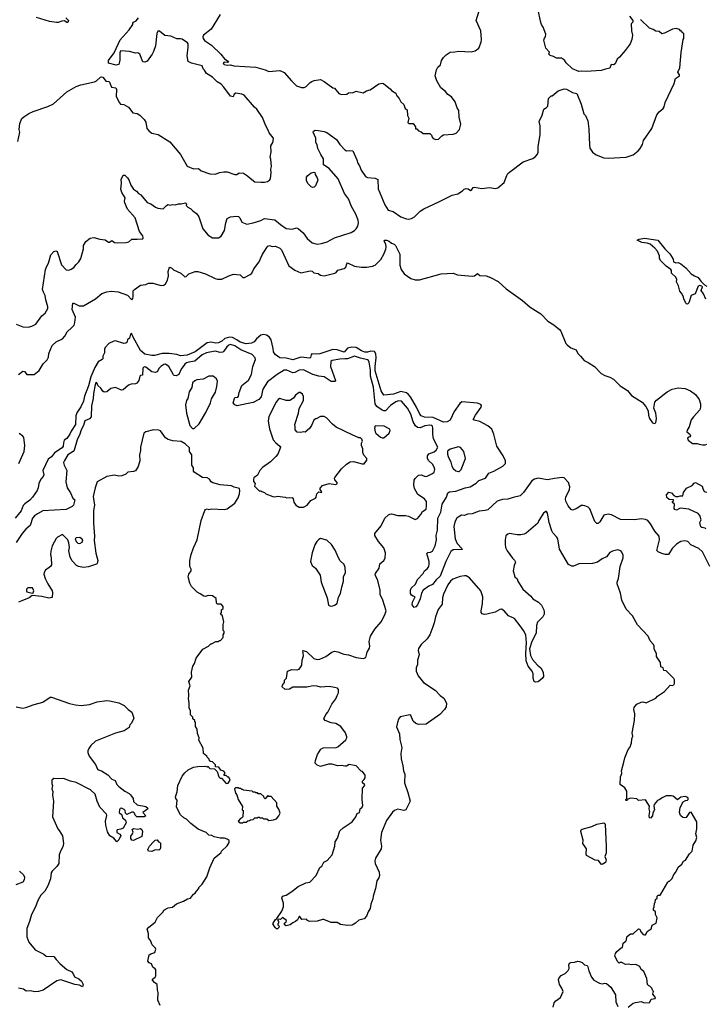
# Model space of a CAD drawing. Extents: x 2220520 to 2384350, y 721165 to 893491.
# Tile 46 of 256: x 2269009 to 2276927, y 760277 to 771653. Entities that reach past the tile are written whole.
import ezdxf

# ---------------------------------------------------------------- set-up
doc = ezdxf.new("R2010")
doc.units = 0

msp = doc.modelspace()

# ---------------------------------------------------------------- linework, layer by layer
at = {"layer": '0CON20XD'}
for points in [[(2273817, 770267), (2273845, 770271), (2273885, 770312), (2273905, 770323), (2274015, 770330), (2274048, 770342), (2274087, 770385), (2274103, 770445), (2274086, 770525), (2274081, 770605), (2274062, 770635), (2274040, 770705), (2273995, 770760), (2273955, 770788), (2273925, 770822), (2273872, 770865), (2273827, 770945), (2273808, 771005), (2273822, 771075), (2273838, 771105), (2273868, 771132), (2273880, 771180), (2273903, 771215), (2273933, 771245), (2273982, 771278), (2274035, 771280), (2274075, 771291), (2274225, 771280), (2274268, 771292), (2274310, 771325), (2274339, 771395), (2274344, 771425), (2274336, 771525), (2274280, 771645), (2274314, 771755)], [(2276050, 771695), (2276090, 771645), (2276090, 771625), (2276070, 771605), (2276073, 771525), (2276088, 771475), (2276077, 771423), (2276058, 771375), (2276002, 771295), (2275935, 771218), (2275908, 771195), (2275885, 771142), (2275865, 771132), (2275840, 771135), (2275825, 771092), (2275775, 771082), (2275725, 771064), (2275553, 771053), (2275492, 771058), (2275465, 771056), (2275395, 771084), (2275320, 771155), (2275302, 771185), (2275265, 771208), (2275208, 771208), (2275175, 771228), (2275135, 771238), (2275122, 771255), (2275127, 771277), (2275084, 771324), (2275064, 771415), (2275070, 771440), (2275082, 771455), (2275084, 771485), (2275056, 771566), (2275036, 771596), (2275022, 771635), (2274998, 771765)], [(2268967, 768137), (2269045, 768106), (2269108, 768102), (2269149, 768111), (2269195, 768136), (2269265, 768232), (2269305, 768262), (2269334, 768315), (2269336, 768335), (2269311, 768415), (2269305, 768465), (2269284, 768504), (2269272, 768535), (2269309, 768765), (2269321, 768805), (2269341, 768839), (2269369, 768935), (2269405, 768976), (2269425, 768984), (2269443, 768975), (2269491, 768821), (2269545, 768764), (2269575, 768760), (2269605, 768770), (2269635, 768790), (2269660, 768825), (2269694, 768856), (2269714, 768895), (2269745, 769005), (2269746, 769045), (2269775, 769090), (2269825, 769128), (2269865, 769138), (2269933, 769117), (2269995, 769110), (2270035, 769082), (2270045, 769081), (2270075, 769100), (2270105, 769080), (2270135, 769073), (2270237, 769077), (2270268, 769085), (2270305, 769116), (2270365, 769117), (2270430, 769120), (2270436, 769134), (2270433, 769155), (2270394, 769204), (2270342, 769362), (2270255, 769462), (2270223, 769535), (2270220, 769555), (2270229, 769595), (2270187, 769655), (2270176, 769695), (2270186, 769764), (2270182, 769808), (2270205, 769856), (2270225, 769856), (2270256, 769826), (2270274, 769795), (2270292, 769742), (2270323, 769695), (2270360, 769670), (2270380, 769645), (2270408, 769628), (2270481, 769541), (2270524, 769524), (2270578, 769485), (2270605, 769474), (2270665, 769468), (2270704, 769506), (2270724, 769516), (2270745, 769510), (2270775, 769517), (2270804, 769514), (2270845, 769526), (2270875, 769526), (2270925, 769538), (2270936, 769526), (2270933, 769505), (2270952, 769485), (2270985, 769469), (2271007, 769445), (2271053, 769415), (2271079, 769375), (2271126, 769236), (2271187, 769165), (2271235, 769131), (2271305, 769134), (2271335, 769153), (2271374, 769216), (2271389, 769305), (2271407, 769355), (2271445, 769376), (2271515, 769383), (2271535, 769380), (2271552, 769365), (2271575, 769312), (2271632, 769292), (2271705, 769305), (2271795, 769334), (2271835, 769354), (2271955, 769339), (2272020, 769285), (2272085, 769242), (2272155, 769234), (2272205, 769247), (2272225, 769242), (2272282, 769192), (2272329, 769125), (2272388, 769075), (2272445, 769061), (2272495, 769066), (2272562, 769088), (2272645, 769133), (2272836, 769194), (2272875, 769217), (2272895, 769238), (2272914, 769266), (2272922, 769305), (2272918, 769335), (2272890, 769405), (2272841, 769495), (2272805, 769585), (2272759, 769645), (2272686, 769815), (2272585, 769934), (2272516, 769976), (2272519, 770045), (2272486, 770095), (2272454, 770165), (2272446, 770206), (2272430, 770235), (2272431, 770285), (2272398, 770355), (2272402, 770365), (2272420, 770375), (2272457, 770373), (2272525, 770362), (2272555, 770350), (2272669, 770269), (2272705, 770210), (2272765, 770148), (2272785, 770138), (2272815, 770142), (2272856, 770136), (2272903, 770035), (2272913, 769995), (2272933, 769965), (2272954, 769915), (2273002, 769842), (2273025, 769830), (2273115, 769821), (2273145, 769808), (2273150, 769700), (2273228, 769515), (2273265, 769451), (2273323, 769435), (2273412, 769375), (2273475, 769351), (2273505, 769347), (2273536, 769354), (2273568, 769375), (2273635, 769440), (2273675, 769468), (2273848, 769548), (2274004, 769626), (2274068, 769642), (2274124, 769676), (2274142, 769695), (2274165, 769701), (2274188, 769698), (2274215, 769680), (2274228, 769685), (2274246, 769714), (2274262, 769718), (2274345, 769704), (2274435, 769714), (2274505, 769702), (2274531, 769709), (2274605, 769772), (2274635, 769852), (2274648, 769875), (2274667, 769893), (2274825, 770010), (2274935, 770050), (2274968, 770072), (2274991, 770099), (2274998, 770122), (2274996, 770185), (2275020, 770325), (2275020, 770425), (2275008, 770475), (2275045, 770550), (2275062, 770618), (2275095, 770637), (2275107, 770655), (2275118, 770742), (2275148, 770772), (2275160, 770775), (2275229, 770831), (2275297, 770853), (2275325, 770852), (2275395, 770812), (2275445, 770800), (2275493, 770675), (2275523, 770565), (2275542, 770545), (2275572, 770485), (2275583, 770393), (2275588, 770205), (2275595, 770170), (2275624, 770124), (2275665, 770090), (2275757, 770057), (2275805, 770053), (2276015, 770063), (2276095, 770093), (2276152, 770138), (2276173, 770165), (2276200, 770210), (2276215, 770258), (2276309, 770395), (2276367, 770555), (2276395, 770588), (2276442, 770625), (2276452, 770645), (2276462, 770695), (2276567, 770915), (2276582, 770975), (2276628, 771005), (2276628, 771015), (2276608, 771045), (2276632, 771095), (2276648, 771275), (2276672, 771425), (2276680, 771435), (2276678, 771488), (2276660, 771505), (2276655, 771520), (2276645, 771520), (2276628, 771538), (2276592, 771552), (2276550, 771545), (2276455, 771497), (2276425, 771490), (2276395, 771518), (2276355, 771522), (2276325, 771540), (2276283, 771553), (2276178, 771655)], [(2268989, 770245), (2269011, 770355), (2269004, 770385), (2269011, 770455), (2269035, 770510), (2269058, 770532), (2269115, 770570), (2269165, 770593), (2269335, 770650), (2269401, 770679), (2269555, 770820), (2269660, 770880), (2269715, 770900), (2269872, 770935), (2269895, 770946), (2269942, 770988), (2269955, 770992), (2269968, 770988), (2269998, 770955), (2270005, 770942), (2270037, 770937), (2270045, 770930), (2270070, 770875), (2270120, 770865), (2270128, 770845), (2270122, 770765), (2270161, 770691), (2270175, 770678), (2270212, 770672), (2270265, 770642), (2270315, 770578), (2270365, 770568), (2270395, 770548), (2270445, 770498), (2270465, 770468), (2270477, 770395), (2270505, 770363), (2270535, 770343), (2270608, 770328), (2270745, 770243), (2270866, 770096), (2270945, 769962), (2271015, 769931), (2271075, 769932), (2271106, 769906), (2271205, 769872), (2271271, 769869), (2271315, 769888), (2271365, 769896), (2271405, 769896), (2271495, 769864), (2271516, 769864), (2271545, 769883), (2271595, 769878), (2271640, 769850), (2271671, 769821), (2271725, 769781), (2271795, 769774), (2271835, 769774), (2271870, 769785), (2271893, 769797), (2271907, 769815), (2271912, 769885), (2271908, 769925), (2271917, 769955), (2271911, 770041), (2271903, 770065), (2271914, 770125), (2271911, 770195), (2271933, 770235), (2271939, 770275), (2271935, 770288), (2271890, 770345), (2271880, 770375), (2271850, 770425), (2271815, 770523), (2271749, 770619), (2271722, 770642), (2271600, 770780), (2271575, 770793), (2271505, 770802), (2271487, 770793), (2271475, 770762), (2271445, 770768), (2271368, 770875), (2271336, 770906), (2271290, 770935), (2271235, 770988), (2271165, 771030), (2271145, 771070), (2271130, 771085), (2271118, 771118), (2270995, 771150), (2270955, 771170), (2270944, 771235), (2270953, 771335), (2270953, 771373), (2270948, 771385), (2270885, 771427), (2270865, 771433), (2270825, 771433), (2270755, 771462), (2270685, 771472), (2270625, 771522), (2270615, 771522), (2270605, 771520), (2270592, 771495), (2270578, 771352), (2270556, 771285), (2270541, 771255), (2270482, 771175), (2270455, 771161), (2270432, 771165), (2270398, 771255), (2270375, 771268), (2270345, 771267), (2270276, 771286), (2270178, 771292), (2270164, 771276), (2270164, 771185), (2270153, 771135), (2270124, 771126), (2270035, 771152), (2270035, 771180), (2270101, 771269), (2270168, 771422), (2270273, 771535), (2270314, 771596), (2270317, 771613)], [(2269543, 771673), (2269572, 771642), (2269565, 771620), (2269555, 771620), (2269525, 771638), (2269495, 771637), (2269455, 771619), (2269435, 771620), (2269353, 771633), (2269205, 771678)], [(2270317, 771613), (2270324, 771626), (2270355, 771640), (2270383, 771675)], [(2271325, 771713), (2271220, 771545), (2271133, 771475), (2271123, 771455), (2271128, 771435), (2271145, 771413), (2271225, 771360), (2271333, 771255), (2271375, 771202), (2271417, 771175), (2271420, 771165), (2271412, 771158), (2271375, 771162), (2271365, 771158), (2271358, 771145), (2271370, 771135), (2271405, 771129), (2271445, 771131), (2271481, 771121), (2271735, 771103), (2271845, 771072), (2271885, 771054), (2272015, 771067), (2272062, 771042), (2272149, 770945), (2272205, 770889), (2272265, 770868), (2272295, 770868), (2272319, 770881), (2272365, 770928), (2272383, 770937), (2272411, 770949), (2272485, 770962), (2272525, 770940), (2272625, 770867), (2272645, 770860), (2272695, 770800), (2272725, 770787), (2272786, 770794), (2272805, 770808), (2272825, 770812), (2272852, 770808), (2272895, 770827), (2272975, 770807), (2273015, 770830), (2273055, 770844), (2273155, 770910), (2273195, 770919), (2273210, 770915), (2273292, 770852), (2273305, 770834), (2273352, 770805), (2273365, 770772), (2273393, 770743), (2273409, 770705), (2273444, 770674), (2273462, 770625), (2273485, 770610), (2273488, 770545), (2273502, 770515), (2273492, 770465), (2273502, 770452), (2273555, 770452), (2273580, 770415), (2273582, 770392), (2273595, 770390), (2273615, 770370), (2273647, 770357), (2273668, 770338), (2273745, 770338), (2273765, 770320), (2273773, 770295), (2273785, 770282), (2273817, 770267)], [(2272395, 769714), (2272375, 769723), (2272335, 769762), (2272320, 769795), (2272323, 769835), (2272335, 769852), (2272375, 769883), (2272405, 769892), (2272418, 769888), (2272422, 769865), (2272446, 769825), (2272453, 769797), (2272426, 769734), (2272411, 769719), (2272395, 769714)], [(2270334, 768536), (2270405, 768586), (2270465, 768594), (2270495, 768607), (2270545, 768610), (2270645, 768581), (2270675, 768587), (2270695, 768602), (2270717, 768645), (2270729, 768695), (2270723, 768745), (2270735, 768782), (2270745, 768793), (2270765, 768783), (2270785, 768762), (2270870, 768725), (2270915, 768682), (2270930, 768685), (2270964, 768716), (2271005, 768733), (2271037, 768743), (2271065, 768743), (2271156, 768716), (2271265, 768664), (2271295, 768656), (2271345, 768656), (2271425, 768694), (2271479, 768711), (2271554, 768704), (2271585, 768676), (2271605, 768674), (2271672, 768708), (2271690, 768725), (2271712, 768775), (2271774, 768856), (2271810, 768935), (2271865, 769020), (2271874, 769036), (2271895, 769043), (2271925, 769033), (2271965, 769037), (2272015, 769012), (2272031, 768995), (2272118, 768808), (2272185, 768759), (2272255, 768730), (2272365, 768753), (2272386, 768746), (2272405, 768730), (2272455, 768722), (2272485, 768700), (2272525, 768692), (2272650, 768725), (2272665, 768732), (2272685, 768758), (2272755, 768780), (2272777, 768795), (2272787, 768833), (2272795, 768842), (2272875, 768806), (2272955, 768793), (2273020, 768795), (2273085, 768804), (2273113, 768815), (2273178, 768882), (2273216, 768945), (2273238, 769002), (2273241, 769025), (2273239, 769058), (2273220, 769095), (2273225, 769107), (2273244, 769106), (2273275, 769093), (2273305, 769070), (2273335, 769061), (2273349, 769045), (2273401, 768945), (2273401, 768815), (2273414, 768765), (2273448, 768718), (2273525, 768661), (2273575, 768647), (2273625, 768646), (2273878, 768718), (2274015, 768723), (2274065, 768704), (2274235, 768688), (2274260, 768695), (2274295, 768720), (2274325, 768698), (2274395, 768692), (2274446, 768676), (2274535, 768628), (2274628, 768545), (2274815, 768407), (2274905, 768330), (2275026, 768256), (2275110, 768170), (2275178, 768128), (2275244, 768074), (2275259, 768055), (2275315, 767913), (2275330, 767895), (2275375, 767861), (2275435, 767838), (2275454, 767795), (2275487, 767765), (2275527, 767715), (2275575, 767693), (2275647, 767645), (2275725, 767565), (2275765, 767543), (2275824, 767524), (2275865, 767501), (2275944, 767424), (2276027, 767367), (2276075, 767311), (2276198, 767235), (2276242, 767185), (2276268, 767135), (2276272, 767082), (2276284, 767045), (2276317, 766997), (2276335, 766988), (2276356, 766994), (2276362, 767045), (2276356, 767105), (2276332, 767165), (2276343, 767235), (2276363, 767257), (2276485, 767354), (2276545, 767386), (2276615, 767400), (2276695, 767391), (2276755, 767363), (2276814, 767324), (2276856, 767266), (2276870, 767215), (2276872, 767175), (2276862, 767145), (2276790, 767065), (2276765, 767028), (2276742, 766948), (2276718, 766912), (2276715, 766890), (2276750, 766865), (2276758, 766845), (2276748, 766832), (2276735, 766830), (2276723, 766817), (2276730, 766795), (2276778, 766758), (2276835, 766758), (2276855, 766748), (2276895, 766742), (2276925, 766742), (2276945, 766750)], [(2276934, 768424), (2276907, 768485), (2276880, 768525), (2276893, 768565), (2276886, 768576), (2276865, 768580), (2276846, 768574), (2276810, 768485), (2276762, 768465), (2276735, 768382), (2276725, 768370), (2276715, 768367), (2276705, 768372), (2276678, 768425), (2276675, 768450), (2276652, 768495), (2276632, 768515), (2276617, 768577), (2276593, 768625), (2276597, 768653), (2276588, 768678), (2276538, 768725), (2276537, 768755), (2276528, 768768), (2276475, 768807), (2276415, 768868), (2276398, 768895), (2276400, 768925), (2276375, 768980), (2276345, 769012), (2276290, 769060), (2276255, 769070), (2276195, 769077), (2276140, 769105), (2276165, 769119), (2276225, 769129), (2276377, 769107), (2276459, 769005), (2276518, 768948), (2276557, 768885), (2276560, 768855), (2276585, 768844), (2276615, 768846), (2276645, 768832), (2276703, 768785), (2276765, 768718), (2276802, 768692), (2276846, 768676), (2276875, 768633), (2276919, 768589), (2276946, 768576)], [(2268995, 767552), (2269045, 767592), (2269065, 767588), (2269093, 767553), (2269175, 767552), (2269235, 767600), (2269280, 767675), (2269326, 767724), (2269342, 767755), (2269347, 767795), (2269385, 767887), (2269430, 767930), (2269505, 767967), (2269531, 767995), (2269556, 768045), (2269613, 768095), (2269638, 768125), (2269648, 768155), (2269652, 768215), (2269616, 768305), (2269622, 768378), (2269635, 768379), (2269695, 768348), (2269745, 768347), (2269885, 768428), (2269959, 768491), (2270015, 768510), (2270065, 768517), (2270148, 768508), (2270255, 768470), (2270305, 768417), (2270315, 768430), (2270321, 768455), (2270319, 768521), (2270334, 768536)], [(2276981, 765335), (2276894, 765504), (2276853, 765543), (2276760, 765585), (2276724, 765624), (2276685, 765632), (2276645, 765626), (2276596, 765594), (2276544, 765545), (2276503, 765475), (2276467, 765473), (2276425, 765484), (2276381, 765505), (2276369, 765519), (2276399, 765645), (2276396, 765685), (2276343, 765743), (2276295, 765830), (2276265, 765865), (2276235, 765879), (2276185, 765887), (2276115, 765876), (2275948, 765878), (2275845, 765932), (2275805, 765940), (2275755, 765929), (2275710, 765850), (2275688, 765832), (2275675, 765831), (2275652, 765855), (2275595, 766001), (2275575, 766019), (2275535, 766035), (2275515, 766042), (2275495, 766041), (2275443, 766007), (2275395, 765988), (2275379, 765995), (2275344, 766035), (2275315, 766092), (2275312, 766115), (2275316, 766135), (2275359, 766225), (2275361, 766255), (2275346, 766305), (2275298, 766358), (2275275, 766362), (2275185, 766353), (2275105, 766338), (2274995, 766357), (2274955, 766345), (2274925, 766326), (2274828, 766192), (2274790, 766150), (2274707, 766133), (2274647, 766113), (2274585, 766110), (2274545, 766099), (2274525, 766089), (2274415, 765990), (2274385, 765981), (2274315, 765976), (2274286, 765965), (2274235, 765942), (2274181, 765939), (2274145, 765926), (2274113, 765927), (2274074, 765906), (2274055, 765888), (2274035, 765847), (2274024, 765796), (2274037, 765655), (2274061, 765601), (2274116, 765545), (2274118, 765532), (2274015, 765528), (2273990, 765510), (2273929, 765395), (2273866, 765225), (2273819, 765181), (2273775, 765128), (2273735, 765109), (2273669, 765061), (2273651, 765029), (2273635, 764963), (2273605, 764892), (2273585, 764868), (2273565, 764860), (2273541, 764891), (2273544, 764925), (2273577, 764985), (2273555, 764994), (2273534, 765004), (2273524, 765025), (2273522, 765062), (2273531, 765085), (2273579, 765131), (2273605, 765186), (2273669, 765255), (2273684, 765286), (2273718, 765312), (2273734, 765336), (2273740, 765365), (2273737, 765395), (2273710, 765485), (2273722, 765498), (2273755, 765500), (2273775, 765514), (2273807, 765575), (2273823, 765645), (2273820, 765695), (2273833, 765755), (2273840, 765895), (2273872, 765965), (2273888, 766055), (2273938, 766135), (2273954, 766186), (2273971, 766199), (2274045, 766206), (2274155, 766246), (2274213, 766257), (2274281, 766299), (2274312, 766328), (2274388, 766355), (2274429, 766415), (2274485, 766436), (2274588, 766495), (2274618, 766525), (2274619, 766555), (2274594, 766615), (2274519, 766725), (2274486, 766865), (2274461, 766921), (2274415, 766962), (2274325, 767011), (2274258, 767025), (2274246, 767035), (2274272, 767085), (2274337, 767175), (2274341, 767195), (2274335, 767207), (2274295, 767222), (2274115, 767236), (2274091, 767219), (2274026, 767126), (2273982, 767025), (2273946, 767005), (2273905, 767004), (2273786, 767056), (2273685, 767062), (2273645, 767075), (2273629, 767095), (2273591, 767175), (2273523, 767295), (2273497, 767325), (2273475, 767340), (2273412, 767358), (2273325, 767327), (2273213, 767313), (2273182, 767365), (2273114, 767595), (2273113, 767647), (2273126, 767746), (2273124, 767794), (2273105, 767820), (2273065, 767825), (2273025, 767813), (2272995, 767813), (2272955, 767828), (2272895, 767864), (2272845, 767871), (2272795, 767858), (2272755, 767812), (2272675, 767839), (2272625, 767841), (2272475, 767794), (2272435, 767788), (2272385, 767791), (2272375, 767781), (2272369, 767751), (2272359, 767741), (2272255, 767753), (2272165, 767722), (2272085, 767744), (2272015, 767746), (2271960, 767785), (2271940, 767815), (2271938, 767855), (2271912, 767955), (2271889, 767989), (2271859, 768009), (2271825, 768017), (2271795, 768007), (2271743, 767965), (2271718, 767932), (2271685, 767914), (2271625, 767909), (2271555, 767928), (2271516, 767956), (2271465, 767981), (2271434, 767986), (2271380, 767970), (2271345, 767938), (2271305, 767921), (2271275, 767917), (2271215, 767928), (2271175, 767918), (2271035, 767817), (2270945, 767776), (2270865, 767771), (2270823, 767783), (2270735, 767795), (2270653, 767797), (2270565, 767774), (2270535, 767772), (2270455, 767787), (2270405, 767830), (2270314, 767994), (2270305, 768023), (2270295, 768027), (2270289, 768021), (2270279, 767975), (2270254, 767955), (2270246, 767925), (2270235, 767916), (2270213, 767913), (2270115, 767944), (2270095, 767940), (2270040, 767910), (2269998, 767865), (2269990, 767845), (2269987, 767803), (2269970, 767765), (2269969, 767735), (2269962, 767725), (2269915, 767700), (2269876, 767634), (2269832, 767528), (2269805, 767424), (2269759, 767305), (2269745, 767244), (2269715, 767179), (2269668, 767112), (2269658, 767075), (2269655, 766974), (2269602, 766898), (2269590, 766865), (2269555, 766816), (2269523, 766795), (2269514, 766766), (2269512, 766725), (2269498, 766705), (2269411, 766649), (2269375, 766603), (2269340, 766575), (2269276, 766445), (2269287, 766393), (2269280, 766375), (2269254, 766345), (2269230, 766295), (2269222, 766245), (2269210, 766215), (2269156, 766135), (2269125, 766103), (2269069, 766061), (2269051, 766039), (2269025, 765979), (2268958, 765895)], [(2273116, 761904), (2273162, 761805), (2273166, 761765), (2273155, 761737), (2273132, 761705), (2273120, 761615), (2273090, 761525), (2273087, 761495), (2273063, 761435), (2273056, 761385), (2273034, 761346), (2273016, 761295), (2272987, 761263), (2272925, 761250), (2272886, 761214), (2272847, 761193), (2272795, 761189), (2272715, 761201), (2272675, 761224), (2272605, 761223), (2272523, 761257), (2272505, 761257), (2272445, 761238), (2272355, 761233), (2272334, 761244), (2272322, 761262), (2272268, 761258), (2272245, 761290), (2272235, 761290), (2272218, 761255), (2272196, 761234), (2272162, 761218), (2272134, 761196), (2272085, 761182), (2272068, 761195), (2272067, 761213), (2272088, 761232), (2272090, 761245), (2272045, 761280), (2272022, 761258), (2271995, 761260), (2271990, 761255), (2271990, 761245), (2272000, 761235), (2272000, 761215), (2271992, 761208), (2271990, 761195), (2272005, 761180), (2272002, 761165), (2271985, 761148), (2271975, 761148), (2271960, 761165), (2271933, 761207), (2271958, 761255), (2271980, 761270), (2272036, 761354), (2272056, 761405), (2272054, 761445), (2272038, 761505), (2272043, 761525), (2272085, 761539), (2272151, 761579), (2272225, 761639), (2272315, 761681), (2272361, 761689), (2272432, 761765), (2272474, 761856), (2272498, 761875), (2272522, 761918), (2272560, 761940), (2272616, 762004), (2272648, 762105), (2272654, 762155), (2272679, 762195), (2272708, 762282), (2272744, 762316), (2272847, 762385), (2272893, 762445), (2272905, 762480), (2272932, 762495), (2272940, 762535), (2272964, 762556), (2272973, 762575), (2272966, 762645), (2272968, 762775), (2272996, 762805), (2272992, 762815), (2272968, 762835), (2272967, 762855), (2272988, 762875), (2272998, 762895), (2272998, 762925), (2272968, 762968), (2272952, 762972), (2272895, 763032), (2272815, 763048), (2272785, 763028), (2272765, 763027), (2272726, 763036), (2272685, 763033), (2272615, 763050), (2272575, 763052), (2272485, 763026), (2272445, 763039), (2272423, 763065), (2272424, 763095), (2272447, 763163), (2272486, 763224), (2272515, 763239), (2272664, 763244), (2272685, 763252), (2272775, 763333), (2272787, 763355), (2272788, 763368), (2272773, 763415), (2272718, 763485), (2272662, 763522), (2272605, 763528), (2272538, 763558), (2272522, 763575), (2272543, 763625), (2272566, 763654), (2272613, 763745), (2272660, 763805), (2272674, 763845), (2272692, 763875), (2272692, 763915), (2272678, 763928), (2272645, 763939), (2272585, 763948), (2272485, 763942), (2272445, 763954), (2272397, 763957), (2272325, 763943), (2272165, 763940), (2272125, 763919), (2272075, 763913), (2272042, 763945), (2272044, 763966), (2272068, 763995), (2272068, 764022), (2272090, 764045), (2272102, 764125), (2272154, 764146), (2272215, 764140), (2272235, 764150), (2272256, 764175), (2272266, 764195), (2272271, 764255), (2272286, 764305), (2272280, 764365), (2272321, 764355), (2272405, 764272), (2272445, 764260), (2272475, 764264), (2272545, 764297), (2272615, 764344), (2272645, 764358), (2272685, 764351), (2272753, 764323), (2272805, 764314), (2272895, 764283), (2272976, 764274), (2273008, 764285), (2273024, 764345), (2273048, 764392), (2273052, 764415), (2273047, 764467), (2273060, 764530), (2273110, 764610), (2273182, 764698), (2273225, 764777), (2273240, 764825), (2273204, 764945), (2273172, 765012), (2273171, 765065), (2273141, 765185), (2273113, 765235), (2273120, 765255), (2273161, 765315), (2273170, 765365), (2273213, 765405), (2273230, 765430), (2273234, 765495), (2273215, 765552), (2273154, 765624), (2273112, 765695), (2273110, 765715), (2273183, 765805), (2273226, 765895), (2273269, 765931), (2273285, 765941), (2273305, 765944), (2273375, 765926), (2273465, 765924), (2273498, 765915), (2273575, 765877), (2273605, 765890), (2273641, 765935), (2273660, 765970), (2273702, 765998), (2273708, 766035), (2273706, 766085), (2273685, 766116), (2273608, 766168), (2273569, 766235), (2273560, 766275), (2273566, 766334), (2273575, 766351), (2273615, 766390), (2273645, 766394), (2273695, 766376), (2273715, 766380), (2273775, 766409), (2273794, 766426), (2273804, 766455), (2273799, 766475), (2273775, 766517), (2273734, 766555), (2273720, 766585), (2273718, 766615), (2273734, 766636), (2273795, 766660), (2273819, 766681), (2273838, 766715), (2273789, 766809), (2273781, 766865), (2273782, 766935), (2273776, 766955), (2273764, 766965), (2273745, 766969), (2273688, 766962), (2273635, 766936), (2273605, 766943), (2273581, 766961), (2273555, 767005), (2273528, 767095), (2273488, 767165), (2273419, 767245), (2273385, 767249), (2273355, 767238), (2273290, 767195), (2273235, 767133), (2273215, 767134), (2273195, 767143), (2273133, 767183), (2273116, 767215), (2273095, 767406), (2273061, 767535), (2273059, 767605), (2273047, 767695), (2273039, 767715), (2273025, 767724), (2272945, 767741), (2272875, 767767), (2272796, 767734), (2272763, 767733), (2272708, 767732), (2272618, 767715), (2272604, 767705), (2272600, 767645), (2272656, 767485), (2272648, 767472), (2272605, 767471), (2272525, 767525), (2272465, 767533), (2272395, 767554), (2272285, 767608), (2272235, 767605), (2272185, 767575), (2272165, 767572), (2272095, 767602), (2272065, 767602), (2271981, 767555), (2271873, 767467), (2271817, 767383), (2271797, 767295), (2271772, 767265), (2271705, 767229), (2271627, 767213), (2271522, 767192), (2271493, 767203), (2271474, 767225), (2271495, 767286), (2271529, 767291), (2271538, 767302), (2271543, 767345), (2271573, 767425), (2271650, 767490), (2271685, 767554), (2271700, 767645), (2271732, 767725), (2271727, 767747), (2271695, 767783), (2271565, 767838), (2271495, 767883), (2271445, 767900), (2271425, 767894), (2271402, 767875), (2271368, 767822), (2271355, 767810), (2271325, 767806), (2271265, 767822), (2271165, 767804), (2271115, 767779), (2271033, 767707), (2270963, 767697), (2270935, 767690), (2270915, 767674), (2270875, 767615), (2270846, 767554), (2270815, 767537), (2270795, 767541), (2270785, 767550), (2270732, 767645), (2270695, 767672), (2270675, 767669), (2270639, 767645), (2270619, 767625), (2270595, 767584), (2270575, 767577), (2270535, 767585), (2270465, 767637), (2270445, 767642), (2270430, 767625), (2270426, 767545), (2270405, 767543), (2270397, 767535), (2270387, 767485), (2270363, 767455), (2270346, 767444), (2270295, 767441), (2270265, 767429), (2270205, 767376), (2270185, 767374), (2270115, 767404), (2270060, 767390), (2270015, 767354), (2269985, 767349), (2269970, 767360), (2269947, 767397), (2269910, 767425), (2269905, 767448), (2269895, 767460), (2269885, 767452), (2269880, 767435), (2269860, 767335), (2269859, 767275), (2269840, 767190), (2269833, 767065), (2269815, 767043), (2269761, 767019), (2269748, 766965), (2269719, 766915), (2269705, 766865), (2269672, 766798), (2269640, 766680), (2269626, 766664), (2269566, 766625), (2269525, 766560), (2269516, 766535), (2269524, 766505), (2269554, 766445), (2269543, 766315), (2269557, 766245), (2269596, 766185), (2269624, 766124), (2269646, 766106), (2269630, 766045), (2269615, 766029), (2269545, 765994), (2269275, 765977), (2269215, 765945), (2269180, 765920), (2269158, 765895), (2269132, 765808), (2269079, 765765), (2269036, 765715), (2268968, 765612)], [(2271025, 766930), (2271082, 766985), (2271160, 767115), (2271211, 767225), (2271225, 767272), (2271269, 767351), (2271286, 767415), (2271293, 767475), (2271281, 767505), (2271245, 767534), (2271195, 767534), (2271129, 767501), (2271055, 767492), (2271030, 767480), (2271005, 767458), (2270996, 767405), (2270966, 767354), (2270951, 767275), (2270936, 767254), (2270926, 767204), (2270934, 767105), (2270973, 766965), (2271005, 766930), (2271025, 766930)], [(2272235, 766020), (2272285, 766022), (2272328, 766045), (2272373, 766097), (2272427, 766125), (2272434, 766135), (2272440, 766175), (2272455, 766192), (2272465, 766198), (2272495, 766190), (2272497, 766197), (2272478, 766225), (2272478, 766242), (2272507, 766273), (2272585, 766296), (2272655, 766281), (2272667, 766285), (2272676, 766295), (2272676, 766305), (2272650, 766335), (2272643, 766355), (2272648, 766365), (2272725, 766462), (2272784, 766516), (2272826, 766544), (2272865, 766550), (2272965, 766520), (2272987, 766523), (2273020, 766565), (2273020, 766585), (2272985, 766620), (2272973, 766653), (2272972, 766695), (2272958, 766735), (2272958, 766762), (2272968, 766785), (2272960, 766805), (2272945, 766820), (2272925, 766822), (2272850, 766855), (2272664, 766944), (2272621, 766981), (2272553, 767053), (2272525, 767070), (2272485, 767070), (2272435, 767042), (2272425, 767042), (2272408, 767025), (2272380, 766965), (2272355, 766928), (2272305, 766888), (2272285, 766890), (2272255, 766882), (2272215, 766888), (2272192, 766915), (2272189, 766949), (2272187, 766975), (2272230, 767105), (2272235, 767160), (2272287, 767253), (2272285, 767300), (2272275, 767327), (2272247, 767347), (2272235, 767347), (2272195, 767313), (2272170, 767280), (2272130, 767255), (2272085, 767254), (2272015, 767278), (2271995, 767266), (2271971, 767235), (2271885, 767070), (2271877, 767015), (2271896, 766925), (2271938, 766798), (2271966, 766766), (2272013, 766725), (2272020, 766715), (2272019, 766701), (2271990, 766635), (2271967, 766605), (2271904, 766546), (2271815, 766480), (2271784, 766445), (2271755, 766392), (2271715, 766360), (2271708, 766345), (2271708, 766318), (2271730, 766295), (2271720, 766265), (2271745, 766240), (2271775, 766210), (2271795, 766210), (2271805, 766200), (2271835, 766190), (2271853, 766173), (2271933, 766143), (2271955, 766140), (2271985, 766148), (2272075, 766138), (2272095, 766128), (2272155, 766132), (2272167, 766117), (2272175, 766080), (2272200, 766045), (2272235, 766020)], [(2273195, 766820), (2273215, 766823), (2273276, 766875), (2273287, 766907), (2273283, 766923), (2273220, 766955), (2273115, 766960), (2273108, 766935), (2273113, 766893), (2273122, 766875), (2273175, 766828), (2273195, 766820)], [(2270947, 761497), (2270980, 761505), (2271015, 761550), (2271035, 761560), (2271050, 761585), (2271080, 761615), (2271080, 761625), (2271116, 761664), (2271171, 761749), (2271206, 761854), (2271256, 761964), (2271335, 762030), (2271340, 762045), (2271405, 762110), (2271430, 762145), (2271428, 762168), (2271407, 762187), (2271375, 762198), (2271325, 762198), (2271254, 762214), (2271227, 762227), (2271195, 762233), (2271161, 762261), (2271069, 762299), (2270986, 762366), (2270937, 762417), (2270905, 762431), (2270867, 762465), (2270820, 762555), (2270829, 762635), (2270814, 762655), (2270810, 762675), (2270828, 762732), (2270834, 762806), (2270885, 762912), (2270915, 762952), (2270955, 762987), (2271015, 763016), (2271065, 763024), (2271148, 763028), (2271175, 763020), (2271185, 763030), (2271192, 763012), (2271205, 763000), (2271258, 762998), (2271288, 762968), (2271310, 762905), (2271325, 762890), (2271338, 762888), (2271395, 762830), (2271418, 762832), (2271440, 762865), (2271425, 762900), (2271412, 762902), (2271395, 762920), (2271372, 762922), (2271370, 762935), (2271378, 762942), (2271380, 762955), (2271365, 762970), (2271332, 762982), (2271308, 763018), (2271272, 763022), (2271270, 763045), (2271235, 763080), (2271212, 763082), (2271202, 763092), (2271198, 763108), (2271173, 763133), (2271170, 763145), (2271132, 763175), (2271127, 763237), (2271078, 763328), (2271082, 763355), (2271062, 763405), (2271058, 763455), (2271040, 763485), (2271040, 763535), (2271032, 763542), (2271030, 763555), (2271010, 763575), (2271010, 763595), (2270983, 763623), (2270982, 763672), (2270968, 763698), (2270967, 763763), (2270959, 763805), (2270963, 763845), (2270960, 763905), (2270977, 763955), (2270961, 764005), (2270997, 764055), (2270994, 764116), (2271010, 764185), (2271029, 764215), (2271046, 764275), (2271125, 764382), (2271190, 764415), (2271215, 764440), (2271225, 764440), (2271275, 764470), (2271305, 764470), (2271315, 764480), (2271328, 764482), (2271360, 764515), (2271360, 764545), (2271370, 764565), (2271370, 764585), (2271360, 764595), (2271360, 764665), (2271368, 764695), (2271350, 764765), (2271330, 764785), (2271338, 764805), (2271340, 764835), (2271358, 764852), (2271360, 764875), (2271335, 764900), (2271290, 764900), (2271281, 764915), (2271280, 764965), (2271235, 764997), (2271185, 765000), (2271155, 764990), (2271135, 764992), (2271095, 765020), (2271057, 765037), (2270994, 765104), (2270974, 765144), (2270954, 765215), (2270962, 765245), (2270991, 765285), (2270989, 765305), (2270974, 765336), (2270974, 765405), (2270989, 765475), (2271015, 765550), (2271059, 765645), (2271104, 765865), (2271148, 765982), (2271156, 765994), (2271175, 766000), (2271195, 765993), (2271225, 766000), (2271375, 765993), (2271405, 766001), (2271495, 766068), (2271531, 766129), (2271548, 766175), (2271552, 766215), (2271547, 766237), (2271485, 766252), (2271455, 766266), (2271323, 766277), (2271241, 766301), (2271222, 766315), (2271200, 766345), (2271175, 766358), (2271120, 766365), (2271024, 766424), (2271017, 766437), (2271018, 766475), (2270998, 766508), (2270997, 766625), (2270971, 766665), (2270972, 766705), (2270922, 766752), (2270875, 766780), (2270776, 766786), (2270724, 766804), (2270695, 766820), (2270635, 766902), (2270615, 766912), (2270556, 766914), (2270465, 766890), (2270444, 766875), (2270404, 766715), (2270404, 766675), (2270394, 766624), (2270397, 766555), (2270378, 766492), (2270345, 766442), (2270325, 766433), (2270260, 766425), (2270235, 766402), (2270188, 766382), (2270155, 766380), (2270105, 766391), (2270015, 766377), (2269903, 766315), (2269881, 766245), (2269859, 766145), (2269874, 766045), (2269862, 765982), (2269862, 765835), (2269874, 765685), (2269871, 765635), (2269890, 765490), (2269911, 765405), (2269905, 765371), (2269895, 765363), (2269805, 765332), (2269746, 765324), (2269689, 765335), (2269665, 765348), (2269615, 765401), (2269592, 765445), (2269575, 765515), (2269584, 765555), (2269578, 765608), (2269565, 765645), (2269505, 765706), (2269446, 765674), (2269431, 765659), (2269384, 765575), (2269368, 765512), (2269364, 765475), (2269374, 765435), (2269378, 765355), (2269365, 765336), (2269306, 765294), (2269290, 765265), (2269289, 765245), (2269304, 765195), (2269333, 765135), (2269386, 765055), (2269390, 765035), (2269383, 764977), (2269345, 764970), (2269265, 764990), (2269155, 765002), (2269117, 764973), (2269035, 764938), (2268995, 764924)], [(2268999, 766525), (2269060, 766665), (2269070, 766735), (2269056, 766825), (2269045, 766841), (2269003, 766873)], [(2274075, 766431), (2274085, 766434), (2274108, 766455), (2274156, 766585), (2274140, 766665), (2274099, 766709), (2274075, 766716), (2273979, 766691), (2273951, 766669), (2273950, 766635), (2273957, 766605), (2273989, 766539), (2273999, 766495), (2274015, 766466), (2274045, 766442), (2274075, 766431)], [(2276935, 765770), (2276927, 765777), (2276888, 765785), (2276877, 765795), (2276863, 765845), (2276880, 765875), (2276864, 765924), (2276846, 765946), (2276735, 765997), (2276635, 766010), (2276595, 765987), (2276575, 765992), (2276568, 766005), (2276570, 766055), (2276550, 766075), (2276550, 766085), (2276560, 766095), (2276558, 766105), (2276508, 766108), (2276483, 766133), (2276478, 766162), (2276507, 766193), (2276535, 766188), (2276562, 766155), (2276585, 766143), (2276615, 766143), (2276635, 766152), (2276668, 766152), (2276675, 766190), (2276711, 766239), (2276775, 766272), (2276800, 766300), (2276814, 766306), (2276890, 766265), (2276898, 766235), (2276915, 766202), (2276945, 766194)], [(2276035, 760243), (2276095, 760290), (2276122, 760298), (2276185, 760308), (2276215, 760298), (2276277, 760293), (2276288, 760302), (2276300, 760335), (2276347, 760343), (2276350, 760355), (2276320, 760395), (2276330, 760425), (2276322, 760432), (2276310, 760465), (2276288, 760488), (2276275, 760490), (2276260, 760505), (2276252, 760575), (2276218, 760655), (2276185, 760680), (2276170, 760715), (2276125, 760738), (2276075, 760732), (2276035, 760740), (2276005, 760738), (2275965, 760760), (2275945, 760760), (2275932, 760752), (2275912, 760772), (2275910, 760785), (2275882, 760835), (2275890, 760865), (2275904, 760886), (2275955, 760930), (2275970, 760935), (2275980, 760985), (2276008, 761005), (2276017, 761023), (2276020, 761055), (2276030, 761065), (2276065, 761090), (2276095, 761090), (2276155, 761150), (2276170, 761145), (2276182, 761115), (2276210, 761085), (2276225, 761078), (2276235, 761080), (2276245, 761090), (2276255, 761120), (2276301, 761149), (2276315, 761190), (2276360, 761215), (2276370, 761275), (2276353, 761313), (2276350, 761345), (2276330, 761365), (2276330, 761385), (2276338, 761405), (2276340, 761445), (2276347, 761453), (2276353, 761487), (2276370, 761505), (2276370, 761525), (2276382, 761538), (2276405, 761540), (2276415, 761550), (2276495, 761690), (2276505, 761700), (2276515, 761700), (2276545, 761730), (2276563, 761777), (2276588, 761805), (2276615, 761862), (2276655, 761898), (2276675, 761930), (2276698, 761942), (2276744, 762016), (2276774, 762046), (2276786, 762115), (2276816, 762164), (2276831, 762205), (2276816, 762246), (2276828, 762305), (2276828, 762385), (2276765, 762499), (2276745, 762492), (2276705, 762434), (2276685, 762431), (2276667, 762437), (2276639, 762459), (2276630, 762495), (2276638, 762552), (2276672, 762618), (2276699, 762631), (2276720, 762635), (2276730, 762645), (2276730, 762655), (2276725, 762668), (2276695, 762677), (2276645, 762672), (2276605, 762640), (2276555, 762682), (2276535, 762687), (2276475, 762687), (2276435, 762667), (2276395, 762638), (2276375, 762630), (2276338, 762585), (2276332, 762565), (2276340, 762525), (2276321, 762489), (2276316, 762455), (2276295, 762428), (2276283, 762433), (2276280, 762460), (2276286, 762505), (2276278, 762535), (2276282, 762565), (2276235, 762640), (2276155, 762632), (2276135, 762650), (2276065, 762658), (2276032, 762648), (2276025, 762632), (2276015, 762630), (2276010, 762635), (2276010, 762645), (2276020, 762655), (2276019, 762739), (2275998, 762778), (2275943, 762815), (2275948, 762905), (2275963, 762945), (2275958, 762975), (2275988, 763075), (2275996, 763125), (2276035, 763222), (2276057, 763245), (2276073, 763295), (2276077, 763345), (2276092, 763375), (2276082, 763415), (2276110, 763555), (2276112, 763635), (2276102, 763685), (2276107, 763705), (2276112, 763718), (2276137, 763743), (2276185, 763768), (2276205, 763772), (2276245, 763760), (2276355, 763813), (2276375, 763837), (2276455, 763892), (2276520, 763965), (2276545, 763962), (2276565, 763970), (2276572, 763985), (2276570, 764025), (2276565, 764040), (2276475, 764130), (2276450, 764135), (2276440, 764165), (2276412, 764175), (2276408, 764225), (2276362, 764295), (2276362, 764325), (2276338, 764385), (2276337, 764415), (2276328, 764435), (2276292, 764475), (2276269, 764529), (2276145, 764660), (2276088, 764765), (2276014, 764844), (2275963, 764945), (2275948, 765028), (2275911, 765135), (2275911, 765155), (2275923, 765195), (2275944, 765336), (2275978, 765435), (2275978, 765465), (2275965, 765500), (2275950, 765515), (2275915, 765527), (2275855, 765513), (2275825, 765497), (2275785, 765448), (2275737, 765423), (2275684, 765386), (2275625, 765370), (2275465, 765366), (2275405, 765340), (2275385, 765340), (2275348, 765358), (2275244, 765534), (2275224, 765655), (2275213, 765675), (2275166, 765725), (2275155, 765748), (2275124, 765845), (2275105, 765950), (2275095, 765972), (2275085, 765972), (2275060, 765950), (2275003, 765867), (2274993, 765835), (2274858, 765722), (2274835, 765710), (2274795, 765703), (2274755, 765703), (2274665, 765717), (2274645, 765710), (2274625, 765690), (2274614, 765645), (2274614, 765595), (2274621, 765555), (2274638, 765518), (2274701, 765431), (2274725, 765408), (2274734, 765385), (2274719, 765345), (2274707, 765285), (2274726, 765216), (2274754, 765194), (2274763, 765165), (2274818, 765075), (2274913, 764993), (2274935, 764962), (2275000, 764925), (2275035, 764890), (2275062, 764835), (2275067, 764813), (2275068, 764785), (2275052, 764755), (2274988, 764692), (2274976, 764654), (2274974, 764565), (2274923, 764467), (2274896, 764385), (2274907, 764307), (2274932, 764262), (2274989, 764195), (2275026, 764165), (2275056, 764115), (2275060, 764065), (2275045, 764042), (2274995, 764004), (2274965, 764000), (2274952, 764005), (2274940, 764045), (2274940, 764095), (2274927, 764125), (2274882, 764185), (2274857, 764245), (2274854, 764335), (2274862, 764455), (2274854, 764545), (2274829, 764595), (2274789, 764649), (2274722, 764735), (2274655, 764764), (2274605, 764824), (2274575, 764843), (2274555, 764840), (2274501, 764809), (2274405, 764783), (2274375, 764779), (2274349, 764789), (2274340, 764805), (2274339, 764825), (2274355, 764905), (2274357, 764985), (2274334, 765054), (2274205, 765206), (2274165, 765226), (2274145, 765228), (2274095, 765219), (2274012, 765188), (2273985, 765166), (2273954, 765125), (2273903, 765015), (2273892, 764975), (2273888, 764902), (2273841, 764839), (2273810, 764755), (2273796, 764684), (2273780, 764640), (2273746, 764544), (2273715, 764499), (2273645, 764436), (2273613, 764387), (2273610, 764365), (2273622, 764315), (2273604, 764255), (2273603, 764205), (2273587, 764165), (2273588, 764125), (2273612, 764072), (2273671, 763995), (2273806, 763906), (2273867, 763845), (2273906, 763815), (2273937, 763757), (2273936, 763715), (2273917, 763683), (2273863, 763625), (2273705, 763512), (2273615, 763509), (2273585, 763521), (2273555, 763550), (2273528, 763615), (2273515, 763622), (2273405, 763600), (2273385, 763572), (2273374, 763534), (2273362, 763482), (2273394, 763404), (2273401, 763335), (2273421, 763245), (2273412, 763175), (2273413, 763113), (2273434, 763034), (2273442, 762975), (2273456, 762935), (2273452, 762835), (2273492, 762725), (2273519, 762625), (2273467, 762523), (2273445, 762518), (2273375, 762530), (2273338, 762515), (2273314, 762496), (2273245, 762402), (2273188, 762262), (2273176, 762175), (2273187, 762105), (2273185, 762075), (2273119, 761965), (2273112, 761935), (2273116, 761904)], [(2269705, 765600), (2269730, 765615), (2269740, 765645), (2269702, 765672), (2269663, 765667), (2269650, 765655), (2269660, 765625), (2269680, 765605), (2269705, 765600)], [(2272597, 764877), (2272625, 764882), (2272645, 764888), (2272674, 764906), (2272690, 764980), (2272714, 765025), (2272728, 765095), (2272750, 765165), (2272749, 765215), (2272771, 765265), (2272768, 765325), (2272755, 765357), (2272712, 765402), (2272690, 765435), (2272654, 765525), (2272609, 765589), (2272555, 765640), (2272485, 765658), (2272465, 765648), (2272442, 765625), (2272417, 765585), (2272387, 765495), (2272367, 765395), (2272386, 765346), (2272426, 765316), (2272481, 765235), (2272489, 765155), (2272562, 764975), (2272575, 764890), (2272597, 764877)], [(2269155, 765026), (2269165, 765030), (2269173, 765055), (2269159, 765089), (2269105, 765089), (2269087, 765075), (2269086, 765056), (2269093, 765043), (2269155, 765026)], [(2268970, 763715), (2269045, 763699), (2269080, 763705), (2269175, 763741), (2269275, 763767), (2269362, 763825), (2269375, 763826), (2269586, 763754), (2269655, 763736), (2269718, 763728), (2269815, 763742), (2269905, 763770), (2270015, 763786), (2270045, 763784), (2270155, 763759), (2270215, 763728), (2270263, 763685), (2270304, 763654), (2270328, 763585), (2270302, 763525), (2270282, 763505), (2270273, 763477), (2270215, 763438), (2270115, 763408), (2269885, 763317), (2269831, 763269), (2269806, 763234), (2269797, 763205), (2269797, 763185), (2269810, 763145), (2269886, 763046), (2269908, 762995), (2269918, 762985), (2269955, 762973), (2270028, 762928), (2270075, 762878), (2270113, 762863), (2270133, 762815), (2270155, 762792), (2270225, 762738), (2270275, 762712), (2270289, 762699), (2270318, 762655), (2270325, 762620), (2270365, 762580), (2270465, 762563), (2270490, 762545), (2270485, 762530), (2270430, 762495), (2270467, 762455), (2270445, 762442), (2270362, 762445), (2270342, 762462), (2270337, 762487), (2270325, 762498), (2270305, 762498), (2270245, 762470), (2270230, 762485), (2270227, 762515), (2270216, 762526), (2270185, 762542), (2270171, 762539), (2270160, 762525), (2270157, 762495), (2270187, 762467), (2270195, 762432), (2270230, 762405), (2270238, 762375), (2270206, 762314), (2270178, 762302), (2270136, 762294), (2270130, 762285), (2270132, 762262), (2270165, 762243), (2270176, 762226), (2270155, 762178), (2270133, 762153), (2270096, 762196), (2270052, 762225), (2270025, 762270), (2270003, 762345), (2270002, 762395), (2270017, 762457), (2270010, 762475), (2269933, 762553), (2269904, 762624), (2269882, 762705), (2269826, 762756), (2269660, 762840), (2269595, 762856), (2269516, 762886), (2269445, 762882), (2269403, 762887), (2269380, 762865), (2269380, 762825), (2269388, 762805), (2269382, 762765), (2269392, 762735), (2269388, 762695), (2269398, 762625), (2269390, 762445), (2269451, 762305), (2269466, 762285), (2269504, 762225), (2269514, 762135), (2269506, 762095), (2269479, 762045), (2269467, 762005), (2269460, 761905), (2269440, 761870), (2269383, 761815), (2269373, 761795), (2269364, 761725), (2269336, 761645), (2269299, 761585), (2269255, 761537), (2269222, 761485), (2269187, 761395), (2269144, 761315), (2269124, 761235), (2269093, 761155), (2269092, 761055), (2269114, 760994), (2269187, 760907), (2269287, 760857), (2269315, 760834), (2269405, 760830), (2269429, 760795), (2269478, 760745), (2269555, 760679), (2269612, 760652), (2269631, 760621), (2269641, 760595), (2269692, 760572), (2269723, 760545), (2269742, 760505), (2269735, 760480), (2269699, 760499), (2269645, 760508), (2269485, 760561), (2269440, 760550), (2269279, 760441), (2269225, 760426), (2269185, 760422), (2269135, 760432), (2269085, 760429), (2269055, 760453), (2268995, 760462)], [(2271585, 762372), (2271595, 762380), (2271625, 762380), (2271643, 762397), (2271665, 762400), (2271675, 762410), (2271707, 762413), (2271725, 762430), (2271755, 762430), (2271765, 762440), (2271775, 762440), (2271785, 762430), (2271815, 762430), (2271825, 762420), (2271865, 762420), (2271885, 762402), (2271942, 762408), (2271975, 762422), (2272002, 762455), (2272018, 762485), (2272002, 762532), (2271980, 762565), (2271980, 762605), (2271915, 762680), (2271885, 762680), (2271875, 762690), (2271845, 762650), (2271832, 762662), (2271828, 762678), (2271795, 762710), (2271765, 762710), (2271755, 762720), (2271735, 762720), (2271725, 762730), (2271705, 762730), (2271695, 762740), (2271595, 762750), (2271585, 762760), (2271575, 762760), (2271565, 762770), (2271545, 762770), (2271535, 762780), (2271502, 762778), (2271490, 762765), (2271500, 762715), (2271517, 762697), (2271532, 762645), (2271582, 762562), (2271580, 762525), (2271590, 762515), (2271587, 762443), (2271575, 762430), (2271560, 762425), (2271532, 762392), (2271555, 762372), (2271585, 762372)], [(2270325, 762171), (2270304, 762174), (2270292, 762192), (2270292, 762218), (2270313, 762245), (2270320, 762265), (2270310, 762295), (2270325, 762308), (2270375, 762302), (2270405, 762310), (2270418, 762298), (2270427, 762275), (2270418, 762215), (2270325, 762171)], [(2275735, 761893), (2275725, 761895), (2275695, 761939), (2275655, 761943), (2275555, 761998), (2275550, 762015), (2275555, 762075), (2275514, 762134), (2275515, 762175), (2275490, 762275), (2275495, 762294), (2275505, 762301), (2275615, 762330), (2275675, 762359), (2275755, 762375), (2275768, 762368), (2275772, 762355), (2275783, 762105), (2275781, 762025), (2275767, 761985), (2275783, 761945), (2275773, 761917), (2275735, 761893)], [(2270535, 762043), (2270497, 762047), (2270490, 762065), (2270495, 762082), (2270507, 762105), (2270554, 762156), (2270575, 762172), (2270595, 762177), (2270614, 762154), (2270625, 762152), (2270635, 762140), (2270635, 762080), (2270628, 762065), (2270615, 762058), (2270575, 762062), (2270535, 762043)], [(2269008, 761815), (2269054, 761775), (2269064, 761745), (2269061, 761715), (2269045, 761689), (2268965, 761658)], [(2270632, 760265), (2270606, 760326), (2270609, 760415), (2270600, 760445), (2270596, 760506), (2270565, 760528), (2270543, 760557), (2270544, 760566), (2270575, 760592), (2270580, 760605), (2270581, 760675), (2270575, 760687), (2270548, 760705), (2270533, 760743), (2270505, 760757), (2270491, 760775), (2270505, 760850), (2270525, 760862), (2270570, 760875), (2270580, 760915), (2270576, 760926), (2270538, 760965), (2270519, 761015), (2270498, 761045), (2270496, 761096), (2270480, 761145), (2270501, 761169), (2270572, 761225), (2270599, 761281), (2270668, 761345), (2270674, 761366), (2270725, 761390), (2270775, 761400), (2270822, 761438), (2270901, 761469), (2270947, 761497)], [(2275172, 760245), (2275181, 760295), (2275202, 760318), (2275254, 760355), (2275284, 760425), (2275270, 760465), (2275242, 760505), (2275233, 760565), (2275240, 760585), (2275261, 760609), (2275308, 760632), (2275343, 760667), (2275355, 760690), (2275351, 760735), (2275358, 760752), (2275375, 760761), (2275417, 760763), (2275455, 760774), (2275473, 760773), (2275505, 760760), (2275532, 760735), (2275563, 760725), (2275572, 760712), (2275581, 760665), (2275611, 760591), (2275640, 760555), (2275705, 760520), (2275735, 760513), (2275765, 760520), (2275785, 760518), (2275836, 760476), (2275890, 760385), (2275894, 760304), (2275915, 760250)]]:
    msp.add_lwpolyline(points, dxfattribs=at)

doc.saveas('drawing.dxf')
